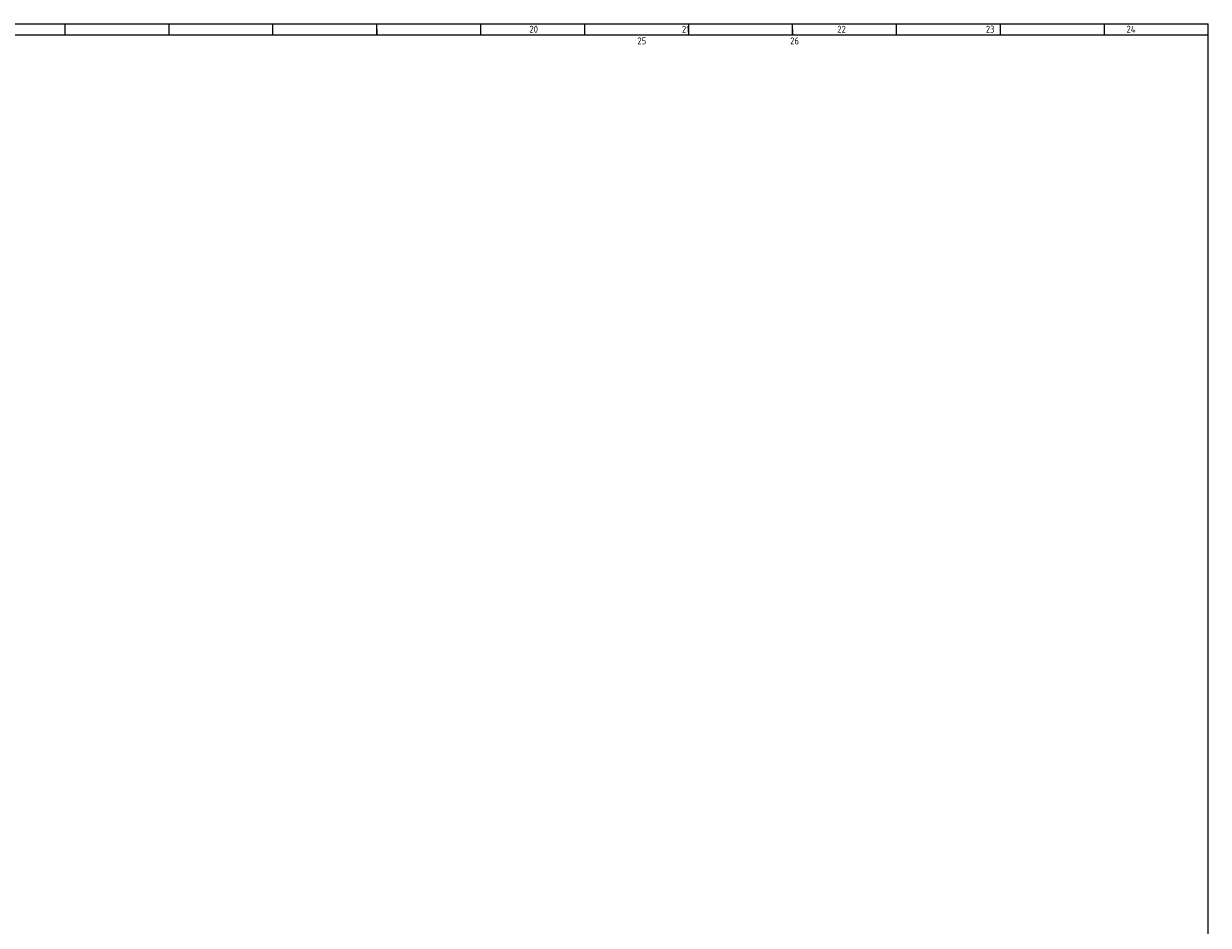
# Model space of a CAD drawing. Header units: millimetres. Extents: x 25 to 1167, y 11 to 816.
# Tile 10 of 10: x 660 to 1167, y 430 to 816. Entities that reach past the tile are written whole.
import ezdxf

# ---------------------------------------------------------------- set-up
doc = ezdxf.new("R2010")
doc.units = ezdxf.units.MM
doc.layers.add('Default', color=7, linetype='Continuous')

msp = doc.modelspace()

# ---------------------------------------------------------------- linework, layer by layer
at = {"layer": 'Default', "color": 7, "linetype": 'Continuous'}
for p, q in [((25.309, 816.462), (1167.015, 816.462)), ((29.578, 811.619), (1167.015, 811.619)), ((677.515, 811.619), (677.515, 816.462)), ((722.015, 811.619), (722.015, 816.462)), ((766.515, 811.619), (766.515, 816.462)), ((811.015, 811.619), (811.015, 816.462)), ((811.015, 814.041), (811.015, 811.619)), ((855.515, 811.619), (855.515, 816.462)), ((900.015, 811.619), (900.015, 816.462)), ((944.515, 811.619), (944.515, 816.462)), ((989.015, 811.619), (989.015, 816.462)), ((989.015, 814.041), (989.015, 811.619)), ((1033.515, 811.619), (1033.515, 816.462)), ((1078.015, 811.619), (1078.015, 816.462)), ((1122.515, 811.619), (1122.515, 816.462)), ((1167.015, 19.609), (1167.015, 816.462))]:
    msp.add_line(p, q, dxfattribs=at)

# ---------------------------------------------------------------- texts
at = {"layer": 'Default', "insert": (871.179, 815.581), "char_height": 3, "width": 277.1591, "attachment_point": 1}
msp.add_mtext('{\\fSolid Edge ISO|b1||i0||c0|p34;\\C7;\\H3.;\\W0.94;   20                                    21                                     22                                   23                                 24                                      25                                    26}', dxfattribs=at)

doc.saveas('drawing.dxf')
